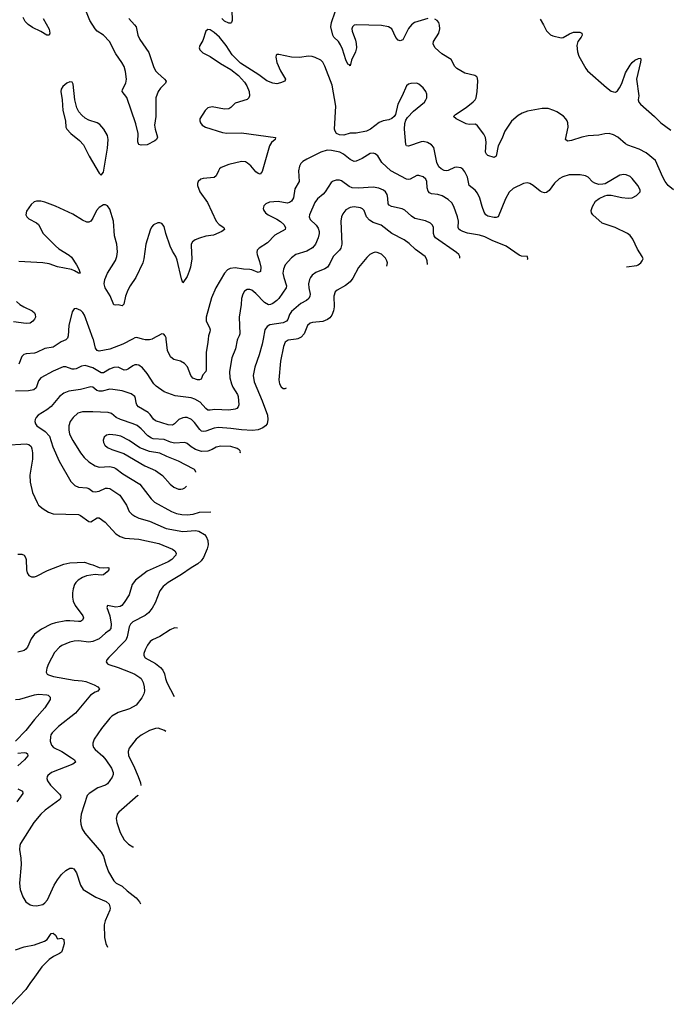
# Model space of a CAD drawing. Header units: inches. Extents: x 990586 to 1117858, y 769490 to 892071.
# Tile 96 of 248: x 1101389 to 1107596, y 783630 to 793058. Entities that reach past the tile are written whole.
import ezdxf

# ---------------------------------------------------------------- set-up
doc = ezdxf.new("R2010")
doc.units = ezdxf.units.IN
doc.header["$MEASUREMENT"] = 0
doc.layers.add('B1708', color=7, linetype='Continuous')
doc.layers.add('B1709', color=7, linetype='Continuous')

msp = doc.modelspace()

# ---------------------------------------------------------------- linework, layer by layer
at = {"layer": 'B1708', "color": 6}
for points, elevation in [([(1103474.5, 790000), (1103469.3, 789990), (1103453.3, 789906.7), (1103418.4, 789821.6), (1103396, 789690), (1103399, 789630), (1103415.7, 789570), (1103430, 789539.5), (1103474, 789470), (1103480.6, 789450), (1103486.2, 789370), (1103479.7, 789350), (1103465.3, 789334.7), (1103450, 789327.9), (1103390, 789320.2), (1103255.6, 789324.4), (1103210, 789318.5), (1103190, 789320.9), (1103170, 789333.8), (1103115, 789395), (1103066.1, 789426.1), (1103030, 789437), (1102877.8, 789457.8), (1102770, 789494.9), (1102693.5, 789550), (1102672.7, 789570), (1102607.4, 789670), (1102564.5, 789724.5), (1102530.2, 789750.2), (1102510, 789754.5), (1102490, 789752.1), (1102470, 789742.9), (1102430, 789713.6), (1102410, 789704.9), (1102390, 789703), (1102330, 789730.2), (1102290, 789729), (1102248.3, 789711.7), (1102190, 789676.8), (1102170, 789677), (1102090, 789724), (1102013.8, 789746.2), (1101978.7, 789741.3), (1101930, 789715.7), (1101910, 789710.5), (1101890, 789712.5), (1101830, 789734.7), (1101806.4, 789733.6), (1101707.6, 789692.4), (1101592.3, 789627.7), (1101570, 789601.2), (1101545.9, 789534.1), (1101525.4, 789514.6), (1101474.1, 789505.9), (1101350, 789501)], 3000), ([(1101836.8, 790000), (1101830, 789993.3), (1101785.1, 789974.9), (1101710, 789923.4), (1101629.9, 789910.1), (1101550, 789870), (1101530, 789864.2), (1101450, 789858.4), (1101427.5, 789852.5), (1101408, 789832), (1101380.3, 789759.7)], 2900), ([(1103718.2, 790000), (1103708.3, 789950), (1103680.8, 789850), (1103638.4, 789730), (1103622, 789650), (1103631.8, 789590), (1103709.6, 789409.6), (1103759.4, 789270), (1103763.5, 789230), (1103755.5, 789190), (1103741.7, 789170), (1103716.9, 789150), (1103670, 789129.5), (1103615.2, 789124.8), (1103510, 789129.8), (1103410, 789143.9), (1103290, 789153.4), (1103250, 789147.9), (1103170, 789117.3), (1103150, 789114.8), (1103130, 789119.7), (1103113.3, 789133.3), (1103062.3, 789202.3), (1103031.5, 789231.5), (1102990, 789248.3), (1102970, 789250), (1102950, 789247.5), (1102910.9, 789230), (1102870, 789188.9), (1102850, 789176.7), (1102810, 789179.1), (1102690, 789215.7), (1102670, 789232), (1102637.2, 789277.2), (1102617, 789297), (1102527.3, 789350), (1102508.8, 789370), (1102501.9, 789390), (1102497.8, 789430), (1102489.2, 789449.2), (1102455.6, 789475.6), (1102370, 789505.8), (1102278.8, 789518.8), (1102250, 789519), (1102178.1, 789501.9), (1102150, 789499.8), (1102127.3, 789507.3), (1102090, 789540.2), (1102070, 789543.5), (1101970, 789516.8), (1101858.1, 789501.9), (1101810, 789482.2), (1101768.4, 789450), (1101690, 789354.2), (1101650, 789323.4), (1101564.5, 789270), (1101545.1, 789250), (1101536.1, 789230), (1101534.7, 789210), (1101540.3, 789190), (1101554.3, 789170), (1101633.5, 789113.5), (1101673.5, 789070), (1101706.9, 788966.9), (1101766.9, 788830), (1101877.7, 788637.7), (1101917.2, 788597.2), (1101950, 788581.9), (1102030, 788576.2), (1102050, 788568.8), (1102090, 788541.8), (1102110, 788535.9), (1102150, 788543.8), (1102210, 788570.9), (1102230, 788573.8), (1102250, 788570.3), (1102346.4, 788506.4), (1102410, 788410), (1102437.6, 788350), (1102462.5, 788322.5), (1102490, 788303.6), (1102530, 788285.8), (1102630, 788256.8), (1102790, 788184.7), (1102950, 788156.8), (1103070, 788166.7), (1103102.2, 788162.2), (1103156.2, 788130), (1103174, 788110), (1103189, 788070), (1103191.2, 788030), (1103183.2, 787990), (1103147.7, 787910), (1103124.2, 787875.8), (1103092.5, 787847.5), (1103029.7, 787810), (1102935.7, 787744.3), (1102808.4, 787670), (1102761.7, 787630), (1102730.6, 787589.4), (1102686.6, 787473.4), (1102656.6, 787423.4), (1102620, 787380), (1102590, 787353.8), (1102470, 787291.4), (1102448.3, 787271.7), (1102435.5, 787244.5), (1102418.3, 787150), (1102404.2, 787115.8), (1102241, 786950), (1102223.6, 786930), (1102216.9, 786910), (1102229, 786890), (1102243, 786883), (1102330, 786855.1), (1102447.2, 786810), (1102490.8, 786790), (1102538.7, 786758.7), (1102550, 786749.2), (1102570.9, 786710), (1102581.4, 786670), (1102582.3, 786630), (1102575.7, 786604.3), (1102556.2, 786563.8), (1102504.5, 786495.5), (1102440.4, 786459.6), (1102330, 786425.4), (1102270.5, 786389.5), (1102250.1, 786370), (1102170.5, 786270), (1102102.9, 786170), (1102088.7, 786130), (1102088.3, 786110), (1102095.3, 786090), (1102111.5, 786070), (1102184.7, 786004.7), (1102214.1, 785970), (1102265.9, 785890), (1102282.2, 785850), (1102284.3, 785830), (1102275.1, 785804.9), (1102230, 785741.2), (1102210.6, 785729.4), (1102137.1, 785702.9), (1102053.4, 785650), (1102035.3, 785630), (1101977.2, 785450), (1101970.9, 785390.9), (1101974.5, 785354.5), (1101987.7, 785310), (1102012, 785270), (1102170, 785088.3), (1102189.5, 785049.5), (1102212, 784970), (1102239, 784899), (1102290, 784810.9), (1102311.7, 784790), (1102370, 784760.3), (1102417, 784717), (1102502.7, 784650), (1102536.5, 784610), (1102546.3, 784591.9)], 3100), ([(1102467, 790000), (1102376.2, 789950), (1102250, 789903), (1102150, 789884.9), (1102130, 789889.5), (1102113.3, 789913.3), (1102095.3, 789995.3), (1102093.5, 790000)], 2900), ([(1102656.1, 790000), (1102630, 789991.5), (1102590, 789993.2), (1102564.5, 790000)], 2900), ([(1103192.7, 790000), (1103190.6, 789970), (1103173, 789870), (1103173.5, 789706.5), (1103168.9, 789691.1), (1103142.3, 789657.7), (1103124.7, 789615.3), (1103110.9, 789609.1), (1103090, 789609.4), (1103046.3, 789626.3), (1103025.4, 789650), (1102993.3, 789733.3), (1102967.4, 789767.4), (1102928.3, 789788.3), (1102864.8, 789804.8), (1102850, 789812.6), (1102833, 789830), (1102804.5, 789890), (1102791.3, 790000)], 2900), ([(1104033.7, 790000), (1103958, 789990), (1103929.2, 789970), (1103914.1, 789930), (1103884.6, 789790), (1103867.4, 789610), (1103874.4, 789570), (1103890, 789543.3), (1103910, 789527.4), (1103930, 789525.5), (1103943.6, 789533.2)], 3200), ([(1102090, 789304.7), (1101990, 789302.4), (1101945, 789290), (1101899.6, 789250), (1101873, 789210), (1101858.6, 789170), (1101857.5, 789130), (1101866.6, 789090), (1101895.8, 789030), (1101970.5, 788910.5), (1102005.7, 788865.7), (1102050, 788824.4), (1102110, 788786.8), (1102150, 788772.7), (1102250, 788779.7), (1102290, 788771.2), (1102310, 788762.1), (1102376.8, 788710), (1102538.1, 788610), (1102646.6, 788470), (1102678.7, 788438.7), (1102840.3, 788350), (1102890, 788330.6), (1102940.5, 788320.5), (1102990, 788318), (1103050, 788324.8), (1103110, 788342.1), (1103216.4, 788347.2)], 3200), ([(1103499.3, 788910.9), (1103500.7, 788920.7), (1103499.2, 788930), (1103490, 788940.1), (1103470, 788952.2), (1103410, 788970.2), (1103314.3, 788974.3), (1103270, 788964.1), (1103230, 788941.6), (1103190, 788926.6), (1103130, 788923.7), (1103070, 788942.7), (1103030, 788967.3), (1102990, 789000.3), (1102970, 789008.2), (1102870, 789002.4), (1102831.8, 789011.8), (1102770, 789039.1), (1102665.4, 789045.4), (1102650, 789050.3), (1102614.4, 789074.4), (1102550, 789141), (1102512.4, 789172.4), (1102473.3, 789190), (1102352.6, 789230), (1102312.6, 789250), (1102266.1, 789286.1), (1102236.7, 789296.7), (1102090, 789304.7)], 3200), ([(1102250, 789087.2), (1102220.2, 789079.8), (1102198.7, 789061.3), (1102188.6, 789031.4), (1102190.5, 789010), (1102204.2, 788984.2), (1102230, 788961.4), (1102270, 788941.4), (1102385.6, 788905.6), (1102585, 788785), (1102690, 788741.6), (1102754.7, 788694.7), (1102830, 788611), (1102863.6, 788583.6), (1102910, 788564), (1102930, 788561.4), (1102950, 788565.2), (1102970, 788576), (1102986.2, 788592.6)], 3300), ([(1103072.9, 788726.2), (1103073.6, 788730), (1103060.6, 788750), (1103050, 788757.7), (1102909.5, 788830), (1102795.4, 788875.4), (1102730, 788907.6), (1102630, 788924.3), (1102537.4, 788957.4), (1102437.5, 789030), (1102357.2, 789070), (1102310, 789080.9), (1102250, 789087.2)], 3300), ([(1101243.7, 788983.7), (1101450, 788997.7), (1101477.2, 788990), (1101498.4, 788970), (1101505.6, 788950), (1101510.3, 788910.3), (1101512.4, 788850), (1101484.5, 788695.5), (1101488.9, 788630), (1101511.9, 788530), (1101554.6, 788434.6), (1101570.1, 788410), (1101613, 788373), (1101663.6, 788343.6), (1101710, 788326.2), (1101950, 788319.7), (1101970.4, 788310.4), (1102050, 788252.7), (1102070, 788249.3), (1102130, 788289.7), (1102150, 788289.1), (1102206.1, 788246.1), (1102310, 788136.4), (1102350, 788108.6), (1102394.9, 788094.9), (1102530, 788083.2), (1102721.2, 788041.2), (1102850, 787987.7), (1102872.9, 787972.9), (1102884.9, 787950), (1102882.4, 787930), (1102845.6, 787890), (1102810, 787868.3), (1102610, 787776.8), (1102496.5, 787690), (1102465.7, 787650), (1102435.5, 787550), (1102390, 787479), (1102364.7, 787450), (1102350, 787440.4), (1102310, 787433.7), (1102230, 787449.8), (1102223, 787430), (1102251.2, 787351.2), (1102263.8, 787270), (1102259.8, 787230), (1102246.6, 787210), (1102210, 787184.3), (1102150.9, 787129.1), (1102090, 787103.3), (1102050, 787097.1), (1101950.8, 787109.2), (1101910, 787107.3), (1101870, 787097.3), (1101792.8, 787067.2), (1101770, 787049.9), (1101720.9, 786999.1), (1101662.9, 786890), (1101647.6, 786850), (1101642.3, 786810), (1101652, 786792), (1101664.2, 786784.2), (1101711.3, 786770), (1101910, 786734.7), (1101988.2, 786728.2), (1102020.6, 786720.6), (1102102.8, 786690), (1102136.8, 786670), (1102152.7, 786650), (1102137.4, 786630), (1102110, 786620.1), (1102067.6, 786590), (1101923.6, 786416.4), (1101759.5, 786290), (1101700.6, 786230), (1101688.1, 786210), (1101682.1, 786190), (1101681.7, 786150), (1101692.3, 786110), (1101712.3, 786090), (1101790.6, 786050.6), (1101886, 785990), (1101913.1, 785970), (1101921.9, 785950), (1101895.9, 785930), (1101693.2, 785850), (1101658.4, 785821.6), (1101650.9, 785810), (1101648.1, 785791.9), (1101653.3, 785770), (1101684.8, 785730), (1101770, 785640.8), (1101778.7, 785630), (1101782.3, 785610), (1101772.4, 785590), (1101633.8, 785490), (1101592.6, 785450), (1101525, 785370), (1101395.4, 785170), (1101389.3, 785150), (1101387.4, 785112.6), (1101399.8, 785030), (1101401.8, 784970), (1101386.6, 784790), (1101393.8, 784730), (1101417.9, 784657.9), (1101448.3, 784610), (1101490, 784582.8), (1101515.4, 784575.4), (1101550, 784573.6), (1101610, 784586.6), (1101630, 784600.6), (1101655, 784630), (1101718.8, 784770), (1101750, 784820.9), (1101790, 784873.4), (1101830, 784910.9), (1101870, 784933.4), (1101890, 784934.3), (1101905.8, 784925.8), (1101931, 784890), (1101970.4, 784770.4), (1101997, 784730), (1102116.3, 784656.3), (1102215.2, 784615.2), (1102243.6, 784590), (1102255.4, 784550), (1102253, 784530), (1102207.4, 784430), (1102197.3, 784390), (1102199.4, 784270), (1102212, 784212), (1102230.1, 784175.6)], 3000), ([(1101370, 787941.1), (1101410, 787940.6), (1101430, 787931), (1101444.7, 787910), (1101450.1, 787890), (1101453.9, 787790), (1101460.8, 787760.8), (1101476.2, 787736.2), (1101503, 787723), (1101530, 787723.3), (1101550, 787729.3), (1101656, 787784), (1101810, 787844.1), (1101870, 787858), (1102010, 787863.4), (1102063.7, 787843.7), (1102090, 787839.5), (1102150, 787813.4), (1102190, 787810), (1102232.7, 787812.7), (1102242.4, 787810), (1102242.4, 787802.4), (1102240.9, 787790), (1102226.3, 787770), (1102190, 787743), (1102170, 787740.1), (1102110, 787745.9), (1102027.7, 787732.3), (1101990, 787716.2), (1101948.9, 787690), (1101925.6, 787670), (1101912.1, 787650), (1101900.2, 787610), (1101894.9, 787570), (1101893.8, 787530), (1101900.2, 787490), (1101919.4, 787450), (1101994.2, 787350), (1101999, 787330), (1101990, 787307.3), (1101970, 787297.1), (1101950, 787295), (1101870, 787302), (1101830, 787300.9), (1101730, 787283.1), (1101690, 787270.2), (1101596.6, 787223.4), (1101530, 787174.1), (1101497.7, 787130), (1101462.1, 787050), (1101448.1, 787031.9), (1101430, 787019.2), (1101410, 787010), (1101370, 787002.4)], 2900), ([(1102870, 787234.1), (1102830, 787215.7), (1102730, 787151.8), (1102659.6, 787120.4), (1102636.1, 787103.9), (1102610.5, 787070), (1102590, 787024.5), (1102577.7, 786990), (1102576.9, 786970), (1102589, 786949), (1102690, 786894), (1102736, 786856), (1102759.2, 786830), (1102775.2, 786795.2), (1102782.7, 786750), (1102796.1, 786710), (1102865.7, 786578.9)], 3200), ([(1102897.8, 787231.5), (1102870, 787234.1)], 3200), ([(1101350, 786548.3), (1101390, 786551.8), (1101530, 786594.3), (1101570, 786599.7), (1101650, 786593.7), (1101660.7, 786590), (1101681.1, 786570), (1101679.2, 786550), (1101629.7, 786470), (1101530, 786358.2), (1101448.2, 786251.8), (1101348.7, 786150)], 2900), ([(1102714.2, 786274.2), (1102690, 786272.6), (1102630, 786252), (1102550, 786208), (1102504.5, 786170), (1102436.9, 786083.1), (1102426.1, 786050), (1102429.1, 786010), (1102477, 785917), (1102523.4, 785810), (1102543.7, 785750), (1102546.5, 785725.7)], 3200), ([(1102787.6, 786242.6), (1102773.4, 786253.4), (1102714.2, 786274.2)], 3200), ([(1101370, 786036.4), (1101430, 786040.7), (1101450, 786037.3), (1101463.9, 786030), (1101467.3, 786010), (1101434.5, 785970), (1101370, 785915)], 2900), ([(1101370, 785692.3), (1101414.2, 785670), (1101418, 785650), (1101360.2, 785570)], 2900), ([(1102520.2, 785631.2), (1102519.3, 785630), (1102337.5, 785470), (1102322.9, 785450), (1102312, 785410), (1102318, 785370), (1102350, 785274.4), (1102390, 785204.1), (1102430, 785163.7), (1102470, 785139.1), (1102479.4, 785137.6)], 3200), ([(1101350, 784152.7), (1101430, 784181.2), (1101530, 784198.4), (1101626.5, 784233.5), (1101650.2, 784249.8), (1101690, 784309.5), (1101710, 784312.6), (1101730, 784292.8), (1101750, 784258.5), (1101790, 784261.8), (1101810, 784250.3), (1101814.2, 784210), (1101796, 784144), (1101787.8, 784130), (1101770, 784117.3), (1101712.3, 784087.7), (1101670, 784058.2), (1101599.3, 783990), (1101531.7, 783888.3), (1101485.2, 783830), (1101449, 783771), (1101313.5, 783630)], 2900)]:
    msp.add_lwpolyline(points, dxfattribs=dict(at, elevation=elevation))
at = {"layer": 'B1709', "color": 6}
for points, elevation in [([(1102432.2, 793070), (1102488.6, 793010), (1102501.9, 792990), (1102520.6, 792910), (1102539.2, 792870), (1102625.4, 792745.4), (1102670, 792610), (1102689.7, 792570), (1102710, 792546), (1102776.1, 792490), (1102789.5, 792470), (1102785, 792450), (1102737.6, 792402.4), (1102713.5, 792370), (1102693.2, 792310), (1102690.5, 792130), (1102680.4, 792050), (1102683.7, 792010), (1102706.1, 791933.9), (1102698.9, 791910), (1102683.1, 791896.9), (1102610, 791859.6), (1102550, 791856.9), (1102530, 791862.9), (1102524.2, 791870), (1102519.1, 791890), (1102521.1, 791970), (1102500.7, 792060.7), (1102414.7, 792314.7), (1102370.5, 792370), (1102372.3, 792390), (1102405.2, 792450), (1102411.7, 792488.3), (1102401.3, 792561.3), (1102387.9, 792610), (1102365.5, 792650), (1102309, 792730), (1102247.8, 792850), (1102190, 792909.4), (1102129.2, 792949.2), (1102112.1, 792970), (1102059.4, 793050), (1102026.9, 793130)], 2700), ([(1103418.2, 793150), (1103421.8, 793050), (1103417, 793030), (1103410, 793024.9), (1103390, 793024.6), (1103350, 793045.6), (1103324, 793070)], 2700), ([(1105294.4, 793070), (1105167.4, 793032.6), (1105139.5, 793010), (1105110, 792974.1), (1105054, 792866), (1105030, 792855.2), (1105010, 792863.2), (1104990, 792888.2), (1104951.2, 792971.2), (1104919.7, 792990), (1104850, 793002.8), (1104610, 793009.1), (1104590, 793005.5), (1104573, 792990), (1104568.5, 792970), (1104570.9, 792950), (1104603.7, 792863.7), (1104610.1, 792830), (1104610.8, 792790), (1104601.1, 792750), (1104565.5, 792670), (1104550, 792617), (1104545, 792625), (1104530, 792633.1), (1104510, 792673.3), (1104477.6, 792777.6), (1104459, 792819), (1104438.7, 792850), (1104396.3, 792890), (1104384.4, 792910), (1104367.6, 792990), (1104372.9, 793030), (1104407.5, 793132.5)], 2700), ([(1101614.4, 793070), (1101670, 792966.5), (1101676.3, 792930), (1101670, 792911.2), (1101650, 792911.2), (1101590, 792945.6), (1101510, 792982.3), (1101470, 793013.2), (1101442.7, 793042.7), (1101420.9, 793080.9)], 2700), ([(1107644.3, 791430), (1107593.2, 791470), (1107566.2, 791510), (1107544.3, 791550), (1107474.8, 791710), (1107384, 791784), (1107318.3, 791818.3), (1107210, 791856.3), (1107187.7, 791870), (1107112.8, 791932.8), (1107070, 791955.4), (1107030, 791968.6), (1106990, 791966.5), (1106930, 791951.1), (1106830, 791947.7), (1106770, 791933.9), (1106670, 791901.1), (1106630, 791895.2), (1106611.7, 791911.7), (1106637.1, 792030), (1106635.4, 792070), (1106628.6, 792090), (1106616.7, 792110), (1106594, 792134), (1106530, 792176.3), (1106500.7, 792190), (1106447.3, 792207.3), (1106390, 792208.1), (1106250, 792183.4), (1106196.5, 792163.5), (1106158, 792142), (1106094, 792086), (1106030.5, 791989.5), (1106003.9, 791916.1), (1105968.9, 791850), (1105948.9, 791751.1), (1105930, 791738.7), (1105870, 791756.8), (1105855.8, 791770), (1105847.9, 791790), (1105854, 791886), (1105846.3, 791930), (1105830, 791961.7), (1105770, 792043.6), (1105750, 792058), (1105690, 792055.5), (1105660.9, 792060.9), (1105565.8, 792110), (1105541.8, 792130), (1105559.4, 792150), (1105661, 792219), (1105728.8, 792271.2), (1105748.1, 792291.9), (1105755.7, 792310), (1105765.7, 792370), (1105773.9, 792470), (1105770, 792497.2), (1105762.1, 792510), (1105744, 792524), (1105650, 792546.3), (1105573.3, 792590), (1105551.7, 792611.7), (1105518.1, 792678.1), (1105430, 792733), (1105365.5, 792790), (1105352.1, 792810), (1105347.1, 792827.1), (1105348.6, 792850), (1105400.5, 792930), (1105409.9, 792970.1), (1105406.6, 793006.6), (1105398.6, 793030), (1105383.1, 793050), (1105362.6, 793062.6)], 2700), ([(1106370, 793062.7), (1106402.7, 793010), (1106430, 792952.3), (1106470, 792914.5), (1106490, 792903.8), (1106570, 792884.3), (1106590, 792888.5), (1106650, 792923.9), (1106690, 792938.4), (1106750, 792937.4), (1106766.9, 792930), (1106773.2, 792910), (1106763, 792890), (1106731.3, 792850), (1106720.9, 792810), (1106726.6, 792750), (1106740.1, 792710), (1106806.7, 792590), (1106822, 792570), (1107003, 792410), (1107050, 792375), (1107070, 792366.5), (1107090, 792365.9), (1107110, 792377.5), (1107130, 792405), (1107150, 792447.1), (1107186.7, 792550), (1107230, 792622.6), (1107250, 792648.2), (1107275.1, 792670), (1107310, 792688.2), (1107331.3, 792691.3), (1107334.6, 792674.6), (1107331.2, 792651.2), (1107290.7, 792490), (1107312.8, 792330), (1107308.9, 792290), (1107312.7, 792270), (1107328.3, 792248.3), (1107465.4, 792130), (1107524, 792070), (1107621.3, 792001.2)], 2700), ([(1107195.1, 790693.4), (1107294, 790706), (1107309, 790711), (1107331.7, 790730), (1107346.6, 790750), (1107354.3, 790770), (1107347.2, 790790), (1107300.8, 790860.8), (1107257.3, 790957.3), (1107231.4, 790991.4), (1107206, 791010), (1107087.3, 791067.3), (1106963.6, 791110), (1106874.5, 791190), (1106860.6, 791210), (1106858, 791230), (1106869.9, 791270.1), (1106899.9, 791320.1), (1106933.2, 791346.8), (1106990, 791373.2), (1107010, 791378.9), (1107050, 791379), (1107150, 791355.4), (1107210.6, 791349.4), (1107250, 791352.1), (1107290, 791373.5), (1107326.3, 791410), (1107327.7, 791430), (1107303.6, 791470), (1107250, 791537.7), (1107230, 791555.6), (1107191.4, 791571.4), (1107170, 791574.6), (1107131.1, 791571.1), (1106992.2, 791487.8), (1106970, 791481.9), (1106930, 791481.2), (1106893, 791493), (1106870, 791506.3), (1106829, 791550), (1106804.7, 791564.7), (1106752.8, 791572.8), (1106648.2, 791571.8), (1106585.1, 791554.9), (1106550, 791535.3), (1106508, 791492), (1106457.3, 791422.7), (1106430, 791404.9), (1106410, 791401.6), (1106390, 791405.6), (1106370, 791417.5), (1106302, 791470), (1106270, 791488.9), (1106244.7, 791495.3), (1106210, 791491.2), (1106110, 791441.4), (1106073.1, 791406.9), (1106037.1, 791342.9), (1105968.3, 791171.7), (1105950, 791164), (1105930, 791164.2), (1105870, 791178.1), (1105849.4, 791189.4), (1105834.2, 791214.2), (1105813.3, 791270), (1105793.4, 791350), (1105770, 791397.3), (1105747.5, 791427.5), (1105690, 791472), (1105673.3, 791550), (1105650, 791601), (1105630, 791626.8), (1105610, 791639), (1105570, 791647.2), (1105550, 791643.9), (1105490, 791615.7), (1105470, 791612.3), (1105450, 791615.4), (1105421.2, 791630), (1105400.9, 791650), (1105381.4, 791690), (1105353.1, 791833.1), (1105330, 791860.8), (1105290, 791883.3), (1105250, 791891.5), (1105230, 791888.7), (1105110, 791847.9), (1105091.8, 791851.8), (1105084, 791864), (1105070.2, 792010), (1105075, 792065), (1105084.1, 792095.9), (1105098.9, 792121.1), (1105158.1, 792181.9), (1105261.5, 792270), (1105277.1, 792290), (1105285.4, 792310), (1105284.4, 792344.4), (1105274.2, 792370), (1105250, 792405), (1105210, 792441.5), (1105189.4, 792450.6), (1105131.8, 792448.2), (1105110, 792441.8), (1105090, 792424), (1105049.4, 792330), (1105007.4, 792250), (1104984.6, 792150), (1104972.8, 792130), (1104949.3, 792110.7), (1104920.2, 792099.8), (1104868.1, 792090), (1104830, 792074.9), (1104746.3, 792010), (1104707.5, 791992.5), (1104610, 791973.4), (1104550, 791970.4), (1104490, 791951.6), (1104450, 791956.4), (1104421.8, 791970), (1104406.5, 791990), (1104401.1, 792010), (1104413.5, 792230), (1104377.6, 792430), (1104310, 792613.4), (1104290, 792650.6), (1104271.7, 792671.7), (1104217.6, 792697.6), (1104186.4, 792706.4), (1104150, 792707.8), (1104070, 792697.9), (1103990, 792698.8), (1103870, 792724.9), (1103850, 792725.4), (1103842.4, 792717.6), (1103839, 792701), (1103849.1, 792650), (1103883.1, 792570), (1103932.9, 792490), (1103925.5, 792470), (1103886.1, 792453.9), (1103850, 792445.2), (1103810, 792449.2), (1103754.4, 792474.4), (1103678.3, 792530), (1103500.8, 792640.8), (1103423.2, 792723.2), (1103364.4, 792810), (1103299.4, 792890), (1103250, 792935), (1103210, 792960.9), (1103190, 792963.4), (1103169.4, 792950), (1103141.5, 792858.5), (1103112.9, 792810), (1103106.2, 792790), (1103111.2, 792770), (1103141.7, 792741.7), (1103210, 792705.1), (1103310, 792639.2), (1103410, 792582.4), (1103482.9, 792522.9), (1103540.2, 792460.2), (1103564, 792424), (1103586.4, 792370), (1103589.6, 792330), (1103581.5, 792310), (1103564.6, 792295.4), (1103450, 792257.9), (1103410, 792218.3), (1103390, 792204.8), (1103350, 792202.1), (1103230, 792222.9), (1103190, 792213.1), (1103163.3, 792190), (1103113.5, 792110), (1103111.8, 792090), (1103119.4, 792070), (1103135.2, 792050), (1103165.8, 792030), (1103330, 791978.8), (1103370, 791973.4), (1103510, 791974), (1103838, 791930), (1103834, 791910), (1103799.1, 791880.9), (1103779.9, 791850), (1103710, 791605.1), (1103690, 791580.7), (1103670, 791586.2), (1103650, 791601.9), (1103599.4, 791659.4), (1103570, 791685.2), (1103550, 791696.2), (1103510, 791699.5), (1103390, 791672), (1103317.5, 791642.5), (1103302.2, 791630), (1103290, 791611.6), (1103270, 791563.7), (1103250, 791545.9), (1103143.7, 791536.3), (1103122, 791530), (1103097.6, 791510), (1103090.2, 791490), (1103090.9, 791470), (1103111.9, 791410), (1103187, 791307), (1103270.2, 791130.2), (1103297.5, 791097.5), (1103341.5, 791070), (1103347.9, 791050), (1103322.3, 791030), (1103244, 790996), (1103170, 790985.5), (1103110, 790967.5), (1103067.5, 790950), (1103042, 790930), (1103031.1, 790910), (1103028.5, 790891.5), (1103036.2, 790770), (1103022.7, 790690), (1103011.6, 790650), (1102990, 790598.9), (1102950, 790538.9), (1102935.8, 790575.8), (1102895.8, 790755.8), (1102882.7, 790790), (1102850, 790841.4), (1102828.2, 790890), (1102786.7, 791010), (1102770, 791078.9), (1102750, 791106.1), (1102730, 791114.5), (1102710, 791114.6), (1102670, 791095.5), (1102650, 791071.9), (1102636.4, 791043.6), (1102597.4, 790910), (1102577.6, 790770), (1102566.2, 790730), (1102501, 790590), (1102446.3, 790510), (1102424.6, 790470), (1102401.4, 790410), (1102384.6, 790335.4), (1102370, 790318.7), (1102330, 790329.3), (1102310, 790323.2), (1102290, 790328.2), (1102254.7, 790414.7), (1102207.7, 790490), (1102198.6, 790530), (1102203.9, 790570), (1102227.5, 790630), (1102306.3, 790753.7), (1102317.9, 790790), (1102323.8, 790836.2), (1102319.3, 790910), (1102297.5, 790990), (1102286.2, 791130), (1102250, 791244.3), (1102230, 791274.5), (1102210, 791286), (1102190, 791284.1), (1102150, 791259.9), (1102124, 791230), (1102090, 791158.2), (1102070.1, 791129.9), (1102050, 791120.8), (1102030, 791120.7), (1101990, 791138.2), (1101897.2, 791197.2), (1101730, 791273.2), (1101630, 791311.8), (1101590, 791319.7), (1101550, 791320.8), (1101526.7, 791313.3), (1101499.7, 791290), (1101454.7, 791225.3), (1101447.5, 791190), (1101455.6, 791170), (1101475.9, 791150), (1101550, 791112.5), (1101570, 791095.8), (1101614.3, 791010), (1101730, 790892), (1101764.7, 790864.7), (1101862.2, 790802.2), (1101883.3, 790783.3), (1101932.7, 790710), (1101955, 790670), (1101967.5, 790632.5), (1101950, 790629.9), (1101914, 790654), (1101884.8, 790664.8), (1101750, 790690.7), (1101670, 790719.5), (1101610, 790730), (1101381.4, 790741.4)], 2800), ([(1106244.8, 790763.2), (1106252.6, 790770), (1106249.5, 790789.5), (1106190, 790795.4), (1106170, 790802.9), (1106044.7, 790890), (1105910, 790945.6), (1105840.1, 790980.1), (1105790, 790994.7), (1105675.1, 791015.1), (1105629, 791029), (1105603, 791043), (1105592.4, 791052.4), (1105585, 791070), (1105587.9, 791130), (1105579, 791170), (1105542.3, 791270), (1105523.4, 791303.4), (1105490, 791337), (1105431.6, 791371.6), (1105390, 791384.3), (1105330, 791390), (1105310, 791401.1), (1105297.8, 791417.8), (1105287.6, 791447.6), (1105284.5, 791510), (1105275.4, 791530), (1105250, 791553.3), (1105210, 791566.9), (1105190, 791564.9), (1105127.1, 791532.9), (1105110, 791527.5), (1105090, 791531), (1104941.4, 791610), (1104855.2, 791690), (1104815.9, 791755.9), (1104790, 791774), (1104770, 791779.2), (1104742.6, 791777.4), (1104666.7, 791730), (1104610, 791704), (1104590, 791701.1), (1104550, 791718.9), (1104487.2, 791770), (1104451.7, 791790), (1104372.9, 791807.1), (1104331.1, 791808.9), (1104270, 791789.6), (1104137.1, 791722.9), (1104099.4, 791700.6), (1104078.9, 791681.1), (1104065.5, 791654.5), (1104057.2, 791610), (1104062.9, 791510), (1104022.4, 791437.6), (1104010, 791352.3), (1103990, 791322.1), (1103971.4, 791308.6), (1103950, 791302.6), (1103863.5, 791316.5), (1103780.3, 791310), (1103743.3, 791296.7), (1103725.3, 791274.7), (1103719.6, 791250), (1103724.7, 791230), (1103739.6, 791210), (1103766.7, 791190), (1103849.4, 791149.4), (1103885.7, 791125.7), (1103916.4, 791096.4), (1103931.5, 791068.5), (1103929.1, 791050), (1103830, 790994.5), (1103759.7, 790920.3), (1103680.9, 790870), (1103661.6, 790850), (1103656.8, 790830), (1103660.3, 790810), (1103684, 790744), (1103696.7, 790690), (1103693.4, 790646.6), (1103670, 790638.6), (1103610, 790663.5), (1103590, 790667.4), (1103530, 790670.3), (1103450, 790681.3), (1103404.1, 790675.9), (1103378.2, 790661.8), (1103348.2, 790631.8), (1103266.1, 790490), (1103223.8, 790396.2), (1103174.2, 790210), (1103174.7, 790170), (1103206.6, 790110), (1103212.2, 790090), (1103209.7, 790070), (1103194.8, 790030), (1103192.7, 790000)], 2900), ([(1105602.1, 790774.9), (1105600.7, 790790), (1105591.6, 790810), (1105570.4, 790830), (1105367.9, 790970), (1105354.7, 790990), (1105349.1, 791010), (1105348.4, 791070), (1105340.5, 791090), (1105321, 791110), (1105271.9, 791131.9), (1105170, 791155.3), (1105137.3, 791177.3), (1105076, 791236), (1105047.5, 791247.5), (1104947.1, 791270), (1104923.2, 791283.2), (1104915, 791295), (1104913.4, 791350), (1104904.3, 791384.3), (1104890.3, 791410.3), (1104870, 791427.5), (1104825, 791445), (1104770, 791454), (1104630, 791443.8), (1104570, 791448.6), (1104542.3, 791462.3), (1104470, 791515.9), (1104450, 791522.3), (1104418.2, 791521.8), (1104390, 791513.2), (1104370, 791498.3), (1104311.2, 791408.8), (1104292.4, 791387.6), (1104237.7, 791342.3), (1104212.6, 791307.4), (1104161.6, 791190), (1104160.2, 791170), (1104170, 791145.8), (1104227, 791090), (1104243.6, 791063.6), (1104254.6, 791030), (1104256.1, 791010), (1104245.5, 790970), (1104218.7, 790910), (1104190, 790873.9), (1104136.8, 790843.2), (1104030, 790809.3), (1103990, 790776.7), (1103929.4, 790710), (1103911.9, 790670), (1103908.5, 790630), (1103915.2, 790590), (1103940.8, 790510), (1103938.7, 790490), (1103867.4, 790390), (1103849.7, 790370), (1103810, 790339.5), (1103790, 790330.2), (1103770, 790329.5), (1103730, 790350.4), (1103650, 790435.5), (1103610, 790468.4), (1103590, 790476.2), (1103564.8, 790475.2), (1103541, 790459), (1103522.8, 790430), (1103512.1, 790390), (1103509.5, 790330), (1103488.6, 790210), (1103495.4, 790050), (1103490.3, 790030), (1103474.5, 790000)], 3000), ([(1105291.3, 790714.7), (1105289, 790750), (1105283.2, 790770), (1105270.4, 790790.4), (1105176.9, 790856.9), (1105115.1, 790915.1), (1105068.3, 790950), (1104951.4, 791011.4), (1104847.6, 791090), (1104770, 791117.5), (1104737.2, 791137.2), (1104709.2, 791170), (1104686.2, 791230), (1104670, 791248.6), (1104650, 791258.1), (1104590, 791267), (1104550, 791261.3), (1104510, 791237.4), (1104480.6, 791199.4), (1104468.1, 791170), (1104462.9, 791130), (1104472.1, 790910), (1104463, 790870), (1104449.4, 790850), (1104387.5, 790790), (1104357.3, 790722.7), (1104333.6, 790690), (1104307.4, 790672.6), (1104223.6, 790636.4), (1104188.8, 790611.2), (1104170.7, 790590), (1104160.9, 790570), (1104152.8, 790530), (1104155.8, 790490), (1104168.6, 790430), (1104165.2, 790410), (1104154.8, 790390), (1104132.8, 790370), (1104079.9, 790340.1), (1103990, 790263.7), (1103970, 790235.3), (1103953.7, 790186.3), (1103942.9, 790170), (1103910, 790157.2), (1103783.8, 790136.2), (1103758, 790122), (1103736.2, 790090), (1103718.2, 790000)], 3100), ([(1104903.1, 790697.5), (1104908.9, 790728.9), (1104903.6, 790750), (1104890, 790775.8), (1104850, 790814.4), (1104810, 790830.3), (1104790, 790830.8), (1104770, 790826.7), (1104740.9, 790810), (1104710, 790781.1), (1104630, 790686.6), (1104575.9, 790584.1), (1104550.6, 790549.4), (1104508.1, 790511.9), (1104428.3, 790470), (1104407.9, 790452.1), (1104396.5, 790410), (1104397, 790310), (1104390.9, 790269.1), (1104377.3, 790230), (1104355.8, 790204.2), (1104332.9, 790187.1), (1104290.3, 790169.7), (1104190, 790160.2), (1104167, 790153), (1104142.4, 790130), (1104109.6, 790050), (1104083.2, 790016.8), (1104050, 790002.1), (1104033.7, 790000)], 3200), ([(1101359, 790359), (1101390.6, 790330.6), (1101427.8, 790307.8), (1101506.6, 790270), (1101529.6, 790250), (1101537, 790237), (1101538.7, 790210), (1101531.4, 790190), (1101515.7, 790170), (1101490, 790152.2), (1101450, 790149.6), (1101330, 790166.3)], 2800), ([(1102093.5, 790000), (1102009, 790229), (1101993.6, 790253.6), (1101972.7, 790272.7), (1101930, 790291.6), (1101909.6, 790290.4), (1101890, 790260.5), (1101860.4, 790130), (1101854.1, 790030), (1101847.1, 790010), (1101836.8, 790000)], 2900), ([(1102564.5, 790000), (1102510, 790014.6), (1102490, 790012.7), (1102467, 790000)], 2900), ([(1102791.3, 790000), (1102790, 790011.1), (1102782.3, 790030), (1102767.7, 790047.7), (1102750, 790051.7), (1102659, 790001), (1102656.1, 790000)], 2900)]:
    msp.add_lwpolyline(points, dxfattribs=dict(at, elevation=elevation))
at = {"layer": 'B1709', "color": 6, "elevation": 2800}
msp.add_lwpolyline([(1101870, 792463.9), (1101841.1, 792450), (1101801.6, 792418.4), (1101786.4, 792393.6), (1101782.2, 792370), (1101794.5, 792290), (1101800.6, 792190), (1101825.8, 792090), (1101830.3, 792030), (1101841.1, 792010), (1101877.3, 791970), (1101962.5, 791902.5), (1102000.7, 791860.7), (1102055, 791750), (1102150, 791588.4), (1102170, 791570.4), (1102190, 791598), (1102230, 791826.7), (1102236.2, 791910), (1102229, 791950), (1102194.9, 792010), (1102155.1, 792055.1), (1102130, 792071.4), (1102050, 792097.7), (1102016.1, 792116.1), (1101982.9, 792142.9), (1101954.9, 792174.9), (1101935.2, 792215.2), (1101916.7, 792290), (1101901.8, 792441.8), (1101890, 792461.3)], close=True, dxfattribs=at)

doc.saveas('drawing.dxf')
